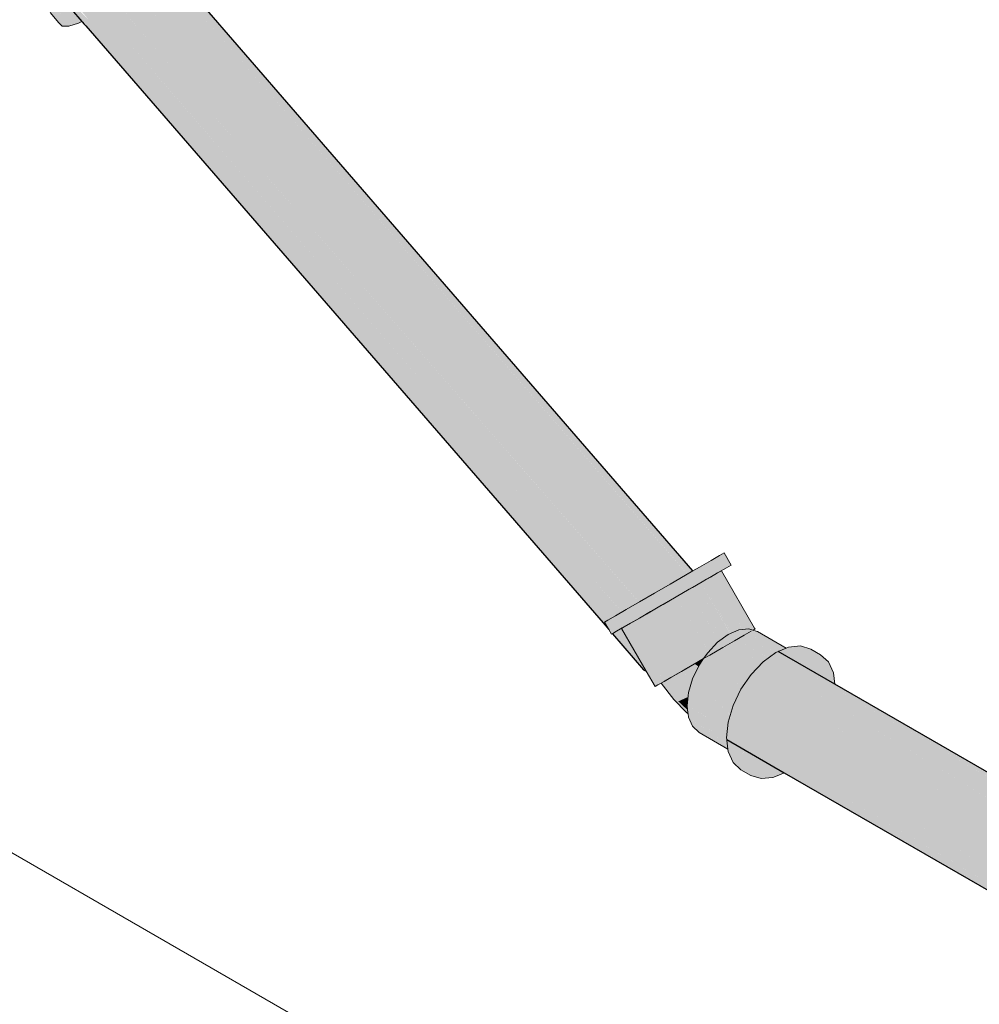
# Model space of a CAD drawing. Header units: millimetres. Extents: x 2 to 902, y -447 to 199.
# Tile 126 of 256: x 44.08 to 45.22, y 46.86 to 48.04. Entities that reach past the tile are written whole.
import ezdxf

# ---------------------------------------------------------------- set-up
doc = ezdxf.new("R2010")
doc.units = ezdxf.units.MM
doc.header["$MEASUREMENT"] = 0
for name, color, linetype, lineweight in [('AL-Condutos', 3, 'Continuous', 25), ('AL-Conexões', 9, 'Continuous', 18), ('IFC-Laje-Contorno', 134, 'Continuous', 5)]:
    doc.layers.add(name, color=color, linetype=linetype, lineweight=lineweight)

msp = doc.modelspace()

# ---------------------------------------------------------------- hatches: boundary and pattern name
at = {"layer": 'AL-Condutos', "linetype": 'Continuous'}
for points in [[(44.2089, 48.1463), (44.2057, 48.1446), (44.2051, 48.1443), (44.2368, 48.1065), (44.2378, 48.1076), (44.2377, 48.1077), (44.2378, 48.1076), (44.2368, 48.1065), (44.2379, 48.1053), (44.2387, 48.1043), (44.2394, 48.1057), (44.2389, 48.1063), (44.2394, 48.1057), (44.2403, 48.1078), (44.2411, 48.1096), (44.2403, 48.1078), (44.2394, 48.1057), (44.2387, 48.1043), (44.248, 48.0937), (44.8731, 47.374), (44.8732, 47.3741), (44.2481, 48.0957), (44.8732, 47.3741), (44.8733, 47.3742), (44.8797, 47.3779), (44.2487, 48.1055), (44.2438, 48.1113), (44.2425, 48.1127), (44.2424, 48.113), (44.2417, 48.1136)], [(44.2244, 48.0918), (44.2254, 48.0929), (44.2254, 48.093), (44.1797, 48.1276), (44.1727, 48.1224), (44.1724, 48.1221), (44.1715, 48.1214), (44.1613, 48.1128), (44.1609, 48.1124), (44.2088, 48.0763), (44.2088, 48.0762), (44.2096, 48.077), (44.2088, 48.0762), (44.2443, 48.0355), (44.8378, 47.3537), (44.2445, 48.0388), (44.2107, 48.0779), (44.2106, 48.078), (44.2116, 48.0768), (44.2144, 48.0736), (44.2213, 48.0656), (44.2445, 48.0388), (44.8378, 47.3537), (44.8384, 47.354), (44.8387, 47.3542), (44.2463, 48.0677), (44.2307, 48.0865), (44.2266, 48.0915), (44.2254, 48.0929)], [(44.1915, 48.136), (44.1911, 48.1358), (44.1903, 48.1352), (44.1803, 48.1281), (44.1797, 48.1277), (44.2254, 48.093), (44.2254, 48.0929), (44.2256, 48.093), (44.2254, 48.0929), (44.2266, 48.0915), (44.2308, 48.0867), (44.2464, 48.0688), (44.8582, 47.3655), (44.8584, 47.3656), (44.2466, 48.0717), (44.2318, 48.0889), (44.2279, 48.0934), (44.227, 48.0944), (44.2279, 48.0934), (44.232, 48.0995), (44.2279, 48.0934), (44.2318, 48.0889), (44.2466, 48.0717), (44.8584, 47.3656), (44.8585, 47.3656), (44.8587, 47.3657), (44.2472, 48.0818), (44.235, 48.0961), (44.2472, 48.0818), (44.8587, 47.3657), (44.8588, 47.3658), (44.2479, 48.0933), (44.2387, 48.1042), (44.2321, 48.0995), (44.2387, 48.1042), (44.2378, 48.1053), (44.2368, 48.1065), (44.2366, 48.1062), (44.2268, 48.0946), (44.2368, 48.1065)], [(44.2442, 48.1117), (44.2428, 48.1133), (44.2426, 48.1128), (44.2425, 48.1127), (44.2438, 48.1113), (44.2487, 48.1056), (44.8797, 47.3779), (44.2488, 48.1065)], [(44.153, 48.1056), (44.1523, 48.1048), (44.1896, 48.0599), (44.1898, 48.0597), (44.2418, 47.9969), (44.8153, 47.3407), (44.8153, 47.3407), (44.242, 47.9996), (44.8153, 47.3407), (44.8154, 47.3407), (44.2422, 48.0026), (44.8154, 47.3408), (44.8155, 47.3408), (44.8161, 47.3411), (44.8164, 47.3413), (44.2424, 48.0056), (44.8164, 47.3413), (44.2442, 48.0335), (44.2097, 48.0752), (44.2088, 48.0763), (44.1932, 48.0627), (44.1915, 48.0612), (44.1914, 48.0613)], [(44.2368, 48.1065), (44.2479, 48.0933), (44.873, 47.374), (44.248, 48.0937)], [(44.2424, 48.113), (44.2487, 48.1055), (44.8797, 47.3779), (44.2487, 48.1056)], [(44.1225, 48.0712), (44.1206, 48.0684), (44.15, 48.0344), (44.1508, 48.0335), (44.1524, 48.0317), (44.1547, 48.0291), (44.7723, 47.3159), (44.7792, 47.3079), (44.778, 47.3101), (44.7752, 47.315), (44.774, 47.3169), (44.7795, 47.32), (44.7578, 47.345), (44.7795, 47.32), (44.7577, 47.3451), (44.1603, 48.0339), (44.7728, 47.3161), (44.1603, 48.0339), (44.1581, 48.0361), (44.1603, 48.0339), (44.7577, 47.3452), (44.7795, 47.32), (44.7576, 47.3453), (44.1608, 48.0344), (44.7795, 47.32), (44.7802, 47.3204), (44.7804, 47.3205), (44.7837, 47.3224), (44.7859, 47.3237), (44.7947, 47.3288), (44.7597, 47.369), (44.7947, 47.3288), (44.7596, 47.3693), (44.7948, 47.3288), (44.7593, 47.3698), (44.1726, 48.0447), (44.7593, 47.3698), (44.1738, 48.0458), (44.2401, 47.9693), (44.7948, 47.3289), (44.7949, 47.3289), (44.7953, 47.3291), (44.2403, 47.9723), (44.7953, 47.3291), (44.7955, 47.3293), (44.7957, 47.3294), (44.2413, 47.988), (44.7957, 47.3294), (44.7958, 47.3294), (44.8152, 47.3406), (44.8152, 47.3407), (44.2418, 47.9969), (44.1928, 48.056), (44.1867, 48.0529), (44.1756, 48.0473), (44.1867, 48.0529), (44.1928, 48.056), (44.1904, 48.0589), (44.1847, 48.0553), (44.1904, 48.0589), (44.1898, 48.0597), (44.1895, 48.0599), (44.1773, 48.0505), (44.1746, 48.0468), (44.1773, 48.0505), (44.1895, 48.0599), (44.1432, 48.0957), (44.1382, 48.0907), (44.138, 48.0905), (44.1764, 48.0499), (44.1727, 48.0471), (44.1735, 48.0462), (44.1729, 48.0459), (44.172, 48.0455), (44.1718, 48.0454), (44.172, 48.0455), (44.1729, 48.0459), (44.1735, 48.0462), (44.1727, 48.0471), (44.1764, 48.0499), (44.138, 48.0905), (44.1366, 48.0888), (44.1725, 48.0474), (44.1366, 48.0888), (44.1361, 48.0882), (44.1711, 48.0465), (44.1714, 48.0462), (44.1712, 48.046), (44.1677, 48.0433), (44.1712, 48.046), (44.1714, 48.0462), (44.171, 48.0465), (44.1299, 48.0809), (44.1297, 48.0807), (44.1707, 48.0463), (44.1292, 48.0811), (44.1261, 48.0766), (44.1602, 48.0396), (44.1615, 48.0402), (44.1602, 48.0396), (44.1578, 48.038), (44.1589, 48.0367), (44.1578, 48.038), (44.1602, 48.0396), (44.1261, 48.0765), (44.126, 48.0763), (44.1253, 48.0754), (44.1576, 48.0382), (44.1253, 48.0754), (44.1251, 48.0751), (44.1569, 48.0379), (44.1572, 48.0376), (44.1567, 48.0378), (44.157, 48.0375), (44.1583, 48.0362), (44.1568, 48.0374), (44.1565, 48.0377), (44.1568, 48.0374), (44.1583, 48.0362), (44.157, 48.0375), (44.1567, 48.0378), (44.1226, 48.0713)], [(44.2254, 48.093), (44.2463, 48.0677), (44.8581, 47.3654), (44.2464, 48.0688)], [(44.2479, 48.0933), (44.8588, 47.3658), (44.873, 47.374)], [(44.248, 48.0937), (44.873, 47.374), (44.873, 47.374)], [(44.2088, 48.0763), (44.2442, 48.0335), (44.8377, 47.3536), (44.2443, 48.0355)], [(44.2463, 48.0677), (44.8387, 47.3542), (44.8581, 47.3654)], [(44.2464, 48.0688), (44.8581, 47.3654), (44.8582, 47.3655)], [(44.1603, 48.0339), (44.7577, 47.3451), (44.7795, 47.32), (44.7577, 47.3452)], [(44.2442, 48.0335), (44.8164, 47.3413), (44.8377, 47.3536)], [(44.2442, 48.0335), (44.8377, 47.3536), (44.8377, 47.3536)], [(44.2443, 48.0355), (44.8377, 47.3536), (44.8378, 47.3537)], [(44.2443, 48.0355), (44.8378, 47.3537), (44.8378, 47.3537)], [(44.2422, 48.0026), (44.8154, 47.3407), (44.8154, 47.3408)], [(44.2401, 47.9693), (44.7948, 47.3288), (44.7948, 47.3289)], [(44.7597, 47.369), (44.7947, 47.3288), (44.7947, 47.3288)], [(44.8038, 47.2927), (44.8328, 47.2849), (44.797, 47.3045), (44.8058, 47.316), (44.7942, 47.3093), (44.7913, 47.3076), (44.7906, 47.3072), (44.805, 47.2906)], [(44.8208, 47.2598), (44.7838, 47.3033), (44.7834, 47.303)], [(44.8208, 47.2598), (44.8237, 47.2583), (44.8221, 47.2609), (44.8213, 47.2623), (44.8111, 47.2799), (44.8229, 47.2699), (44.805, 47.2905), (44.805, 47.2906), (44.7906, 47.3072), (44.7838, 47.3033)], [(45.6448, 46.879), (45.6562, 46.8873), (44.9768, 47.2792), (44.9649, 47.2705), (44.9643, 47.27), (45.644, 46.8784)], [(44.9767, 47.2797), (45.0496, 47.2376), (45.6563, 46.8873), (45.6565, 46.8875), (45.0491, 47.242)], [(45.6563, 46.8873), (44.9772, 47.2794), (44.9768, 47.2792)], [(44.9779, 47.28), (44.9772, 47.2794), (45.0491, 47.242), (45.6604, 46.8896), (45.049, 47.2425), (44.9813, 47.2816), (44.9812, 47.2816)], [(45.6296, 46.8636), (44.9643, 47.27), (44.9495, 47.2547), (45.6286, 46.8626)], [(44.9643, 47.27), (45.6264, 46.8656), (45.6426, 46.8774), (45.644, 46.8784), (45.644, 46.8784), (45.6437, 46.8785), (45.644, 46.8784), (45.6437, 46.8786)], [(45.0774, 47.1747), (44.9462, 47.2556), (44.9372, 47.2369)], [(44.9489, 47.2539), (45.0836, 47.1773), (44.9495, 47.2547)], [(44.9489, 47.254), (45.0774, 47.1747), (45.6286, 46.8626), (45.0836, 47.1773)], [(44.99, 47.1375), (45.599, 46.7861), (44.9902, 47.1376), (45.5989, 46.7861), (45.599, 46.7865), (45.599, 46.7871), (45.5989, 46.7871), (45.0016, 47.1425), (45.599, 46.7871), (45.6003, 46.7985), (45.6003, 46.7987), (45.6004, 46.8001), (45.0225, 47.1513), (45.0035, 47.1432), (45.0225, 47.1513), (45.5996, 46.8006), (45.6004, 46.8001), (45.601, 46.8053), (45.6049, 46.8186), (45.6025, 46.8199), (45.6049, 46.8186), (45.605, 46.8188), (45.6026, 46.8202), (45.0263, 47.1529), (45.605, 46.8188), (45.6055, 46.8204), (45.0492, 47.1627), (44.9352, 47.2328), (44.9277, 47.2171), (44.927, 47.2148), (44.9259, 47.2109), (44.9256, 47.2102), (44.9218, 47.1973), (44.9215, 47.1945), (44.9211, 47.1908), (44.9211, 47.1904), (44.92, 47.1803), (44.9198, 47.1785), (44.9198, 47.1782), (44.9198, 47.1782), (44.92, 47.1767), (44.92, 47.1766), (44.9887, 47.1369), (45.5992, 46.7844), (45.5992, 46.7846), (45.599, 46.786)], [(44.937, 47.2366), (44.9357, 47.2337), (44.9352, 47.2328), (45.0492, 47.1627), (45.6048, 46.8208), (45.6055, 46.8204), (45.6069, 46.8251), (45.6146, 46.8412), (45.6121, 46.8427), (45.6146, 46.8412), (45.6148, 46.8416), (45.6122, 46.8431), (45.0546, 47.165), (45.6148, 46.8416), (45.6155, 46.843), (45.0774, 47.1747), (44.9373, 47.2369)], [(45.0491, 47.242), (45.6561, 46.8878), (45.6566, 46.8875), (45.6566, 46.8876), (45.6579, 46.8885), (45.6603, 46.8896), (45.6597, 46.8899), (45.6603, 46.8896), (45.6604, 46.8896), (45.6598, 46.8899)], [(45.0774, 47.1747), (45.6121, 46.8451), (45.6162, 46.8445), (45.6211, 46.8547), (45.6162, 46.8446), (45.6213, 46.8519), (45.6283, 46.8623), (45.6284, 46.8624), (45.6286, 46.8626), (45.6255, 46.8639), (45.6286, 46.8626), (45.6257, 46.8643)]]:
    msp.add_hatch(color=91, dxfattribs=at).paths.add_polyline_path(points)
at = {"layer": 'AL-Conexões', "linetype": 'Continuous'}
for points in [[(44.2455, 48.1192), (44.2503, 48.1298), (44.2507, 48.1374), (44.2468, 48.1415), (44.2363, 48.1536), (44.2283, 48.1538), (44.2388, 48.1417), (44.2283, 48.1538), (44.2273, 48.138), (44.2276, 48.143), (44.2283, 48.1538), (44.2203, 48.1513), (44.2167, 48.1502), (44.2127, 48.1482), (44.2156, 48.1447), (44.2232, 48.136), (44.2237, 48.1354), (44.2315, 48.1264), (44.2237, 48.1354), (44.2232, 48.136), (44.2156, 48.1447), (44.2127, 48.1482), (44.2024, 48.143), (44.2129, 48.1308), (44.2024, 48.143), (44.1862, 48.1326), (44.1694, 48.1199), (44.1799, 48.1077), (44.1968, 48.1204), (44.1799, 48.1077), (44.1694, 48.1199), (44.1636, 48.0934), (44.1694, 48.1199), (44.153, 48.1056), (44.1487, 48.0785), (44.153, 48.1056), (44.1382, 48.0907), (44.126, 48.0763), (44.1365, 48.0641), (44.126, 48.0763), (44.1206, 48.0684), (44.127, 48.061), (44.1311, 48.0563), (44.1314, 48.056), (44.1361, 48.0505), (44.1314, 48.056), (44.1311, 48.0563), (44.127, 48.061), (44.1206, 48.0684), (44.1171, 48.0633), (44.1184, 48.0584), (44.1266, 48.0489), (44.1277, 48.0512), (44.1229, 48.0405), (44.1266, 48.0489), (44.1184, 48.0584), (44.1171, 48.0633), (44.1161, 48.061), (44.1123, 48.0527), (44.1119, 48.0451), (44.1224, 48.0329), (44.1263, 48.0289), (44.1343, 48.0287), (44.1459, 48.0323), (44.1496, 48.0349), (44.1453, 48.0399), (44.143, 48.0425), (44.2352, 48.1222), (44.2375, 48.1195), (44.2378, 48.1191), (44.24, 48.1166), (44.2407, 48.1158), (44.2418, 48.1145), (44.2421, 48.1142)], [(44.2096, 48.077), (44.1459, 48.0323), (44.1932, 48.0627)], [(44.1459, 48.0323), (44.1499, 48.0346), (44.1497, 48.0348)], [(44.1459, 48.0323), (44.15, 48.0344), (44.1499, 48.0346)], [(44.7824, 47.3024), (44.7834, 47.303), (44.7865, 47.3048), (44.7953, 47.3099), (44.8081, 47.3173), (44.824, 47.3265), (44.842, 47.3369), (44.8608, 47.3477), (44.8792, 47.3583), (44.8908, 47.3651), (44.8842, 47.3728), (44.8908, 47.3651), (44.8958, 47.368), (44.9097, 47.3759), (44.9197, 47.3817), (44.9253, 47.3849), (44.917, 47.3994), (44.9114, 47.3962), (44.9013, 47.3904), (44.8875, 47.3824), (44.8797, 47.3779), (44.8708, 47.3728), (44.8525, 47.3622), (44.8337, 47.3513), (44.8157, 47.3409), (44.7998, 47.3317), (44.787, 47.3243), (44.7782, 47.3193), (44.7817, 47.305), (44.7782, 47.3193), (44.774, 47.3169), (44.7792, 47.3079)], [(44.9476, 47.3088), (44.9456, 47.3119), (44.9453, 47.3121), (44.9329, 47.3192), (44.9438, 47.3114), (44.9329, 47.3192), (44.9361, 47.3119), (44.941, 47.3102), (44.9412, 47.3103), (44.9429, 47.311), (44.9436, 47.3114), (44.9474, 47.3088), (44.9436, 47.3114), (44.9429, 47.311), (44.9412, 47.3103), (44.941, 47.3102), (44.9453, 47.3091), (44.9471, 47.3088), (44.9453, 47.3091), (44.941, 47.3102), (44.9361, 47.3119), (44.9374, 47.3087), (44.9403, 47.31), (44.9374, 47.3087), (44.9089, 47.3755), (44.9005, 47.3707), (44.9365, 47.3083), (44.9373, 47.3087), (44.9365, 47.3083), (44.9369, 47.3077), (44.9378, 47.3078), (44.9437, 47.3084), (44.9378, 47.3078), (44.9369, 47.3077), (44.9407, 47.3011), (44.9491, 47.3059), (44.9458, 47.3086), (44.9465, 47.3087), (44.9458, 47.3086), (44.9477, 47.3083), (44.948, 47.3082)], [(44.9136, 47.3782), (44.9089, 47.3755), (44.9456, 47.3119), (44.9476, 47.3088), (44.948, 47.3082), (44.9477, 47.3088), (44.9464, 47.3115), (44.9477, 47.3088), (44.948, 47.3082), (44.9513, 47.3072), (44.9493, 47.309), (44.9505, 47.3091), (44.9493, 47.309), (44.9513, 47.3072), (44.9526, 47.3079), (44.9518, 47.3092), (44.9526, 47.3079), (44.9538, 47.3086), (44.9533, 47.3094)], [(44.9456, 47.3119), (44.9455, 47.3122), (44.9089, 47.3755), (44.9329, 47.3192), (44.9453, 47.3121)], [(44.9407, 47.3011), (44.9369, 47.3077), (44.9364, 47.3083), (44.9343, 47.3112), (44.9116, 47.3411), (44.9337, 47.3107), (44.9116, 47.3411), (44.9246, 47.3065), (44.9287, 47.3071), (44.9357, 47.308), (44.9287, 47.3071), (44.9246, 47.3065), (44.9284, 47.3069), (44.9246, 47.3065), (44.9269, 47.3058), (44.9346, 47.3075), (44.9359, 47.3077), (44.9346, 47.3075), (44.9269, 47.3058), (44.9289, 47.3051), (44.9269, 47.3058), (44.9246, 47.3065), (44.9253, 47.3046), (44.9257, 47.3037), (44.9252, 47.3045), (44.8908, 47.3651), (44.9241, 47.3037), (44.9244, 47.3032), (44.9241, 47.3037), (44.889, 47.364), (44.9239, 47.3036), (44.9221, 47.3065), (44.9156, 47.2996), (44.9221, 47.3065), (44.889, 47.364), (44.9114, 47.2977), (44.9153, 47.2993), (44.9114, 47.2977), (44.9134, 47.2973), (44.9219, 47.3021), (44.9241, 47.3031), (44.9219, 47.3021), (44.9134, 47.2973), (44.9149, 47.297), (44.9134, 47.2973), (44.9114, 47.2977), (44.912, 47.2959), (44.889, 47.364), (44.8751, 47.356), (44.9106, 47.2944), (44.9119, 47.2957), (44.9106, 47.2944), (44.9123, 47.2951), (44.9106, 47.2944), (44.9089, 47.2973), (44.9028, 47.2884), (44.9089, 47.2973), (44.8751, 47.356), (44.8977, 47.2845), (44.9025, 47.288), (44.8977, 47.2845), (44.9003, 47.2848), (44.9091, 47.2928), (44.9108, 47.294), (44.9091, 47.2928), (44.9003, 47.2848), (44.9016, 47.2849), (44.9003, 47.2848), (44.8977, 47.2845), (44.8985, 47.282), (44.8986, 47.2817), (44.8979, 47.281), (44.8974, 47.2805), (44.8973, 47.2803), (44.8974, 47.2805), (44.8842, 47.2685), (44.8883, 47.2708), (44.8924, 47.2732), (44.8999, 47.2775), (44.9152, 47.2864), (44.9291, 47.2944)], [(44.9244, 47.3032), (44.8908, 47.3651), (44.889, 47.364)], [(44.9369, 47.3077), (44.9347, 47.3115), (44.9296, 47.3203), (44.9005, 47.3707), (44.8908, 47.3651), (44.9257, 47.3037), (44.9116, 47.3411), (44.9343, 47.3112)], [(44.8986, 47.2817), (44.8751, 47.356), (44.8597, 47.3471)], [(44.8452, 47.2459), (44.8454, 47.2461), (44.8559, 47.2521), (44.8692, 47.2598), (44.8842, 47.2685), (44.8979, 47.281), (44.8597, 47.3471), (44.844, 47.338), (44.829, 47.3294), (44.8157, 47.3217), (44.845, 47.2463)], [(44.8597, 47.3471), (44.8978, 47.2811), (44.8984, 47.282)], [(44.8344, 47.2397), (44.8378, 47.2417), (44.8419, 47.244), (44.8452, 47.2459), (44.8366, 47.2509), (44.8452, 47.2459), (44.8449, 47.2464), (44.805, 47.3155), (44.8365, 47.2511), (44.805, 47.3155), (44.8297, 47.2599), (44.8327, 47.2532), (44.8305, 47.2544), (44.8327, 47.2532), (44.805, 47.3155), (44.7977, 47.3113), (44.8253, 47.2573), (44.7977, 47.3113), (44.7942, 47.3093), (44.8237, 47.2583)], [(44.8452, 47.2459), (44.8157, 47.3217), (44.805, 47.3155)], [(44.9219, 47.3021), (44.9091, 47.2928), (44.9178, 47.2878), (44.9277, 47.2821), (44.9315, 47.2799), (44.9317, 47.2801), (44.9315, 47.2799), (44.9586, 47.2643), (44.96, 47.2657), (44.932, 47.2804), (44.9283, 47.2823), (44.932, 47.2804), (44.9385, 47.2857), (44.932, 47.2804), (44.96, 47.2657), (44.9389, 47.2859), (44.9387, 47.2859), (44.9389, 47.2859), (44.9388, 47.286), (44.9296, 47.2947), (44.9419, 47.2885), (44.943, 47.2894), (44.9419, 47.2885), (44.9439, 47.2875), (44.9419, 47.2885), (44.9296, 47.2947), (44.9418, 47.2884), (44.9296, 47.2947), (44.9388, 47.286), (44.9389, 47.2859), (44.9436, 47.2874), (44.9439, 47.2875), (44.9436, 47.2874), (44.9389, 47.2859), (44.9593, 47.2664), (44.96, 47.2657), (44.9608, 47.2666), (44.9634, 47.2694), (44.9684, 47.2746), (44.9634, 47.2694), (44.9697, 47.274), (44.9701, 47.2743), (44.9687, 47.275), (44.9701, 47.2743), (44.9688, 47.275), (44.9459, 47.2882), (44.9433, 47.2897), (44.9322, 47.2962)], [(44.9438, 47.3033), (44.9346, 47.3075), (44.9219, 47.3021), (44.9341, 47.2973), (44.96, 47.2929), (44.9432, 47.3025), (44.951, 47.2991), (44.9432, 47.3025), (44.9673, 47.2887), (44.96, 47.2929), (44.9347, 47.2972), (44.9561, 47.2916), (44.9347, 47.2972), (44.9341, 47.2973), (44.952, 47.2902), (44.9341, 47.2973), (44.9337, 47.2974), (44.9219, 47.3021), (44.9268, 47.2992), (44.9322, 47.2962), (44.9459, 47.2882), (44.9502, 47.2896), (44.9505, 47.2897), (44.9502, 47.2896), (44.9459, 47.2882), (44.9675, 47.2758), (44.9701, 47.2743), (44.9719, 47.2756), (44.9776, 47.2797), (44.9772, 47.2799), (44.9776, 47.2797), (44.978, 47.28), (44.9787, 47.2805), (44.9777, 47.2801), (44.9787, 47.2805), (44.9802, 47.2812), (44.9798, 47.2813), (44.9532, 47.2906), (44.9802, 47.2812), (44.9708, 47.2877), (44.9707, 47.2878), (44.9513, 47.299), (44.9707, 47.2878), (44.9708, 47.2877), (44.985, 47.284), (44.9708, 47.2877), (44.9802, 47.2812), (44.9813, 47.2816), (44.9859, 47.2836), (44.9862, 47.2837), (44.9863, 47.2837), (44.9442, 47.3031), (44.9438, 47.3033), (44.9442, 47.3031), (44.9509, 47.2992), (44.9442, 47.3031)], [(44.9567, 47.3056), (44.9553, 47.306), (44.9513, 47.3072), (44.9465, 47.3087), (44.9346, 47.3075), (44.9442, 47.3031), (44.9616, 47.2951), (44.9863, 47.2837), (44.9883, 47.2846), (44.9573, 47.3024), (44.9502, 47.3066), (44.9503, 47.3066), (44.9502, 47.3066), (44.9571, 47.3029), (44.957, 47.3031), (44.9554, 47.3058), (44.957, 47.3031), (44.9571, 47.3029), (44.9502, 47.3066), (44.9573, 47.3024), (44.9883, 47.2846), (44.9898, 47.2852), (44.99, 47.2853), (44.99, 47.2853), (44.991, 47.2857)], [(44.9154, 47.2865), (44.9273, 47.2804), (44.928, 47.2813), (44.9273, 47.2804), (44.9302, 47.2789), (44.9567, 47.2654), (44.9315, 47.2799), (44.9283, 47.2818), (44.9178, 47.2878), (44.9091, 47.2928), (44.8973, 47.2803), (44.901, 47.2781), (44.9176, 47.2685), (44.9186, 47.268), (44.9186, 47.268), (44.9191, 47.2686), (44.9183, 47.2691), (44.9191, 47.2686), (44.9209, 47.2712), (44.9241, 47.2758), (44.9209, 47.2712), (44.9191, 47.2686), (44.9186, 47.268), (44.9186, 47.268), (44.9472, 47.2514), (44.9484, 47.2532), (44.9262, 47.2756), (44.9249, 47.2769), (44.9262, 47.2756), (44.9483, 47.2534), (44.9484, 47.2532), (44.9486, 47.2535), (44.9492, 47.2544), (44.9583, 47.264), (44.9565, 47.265), (44.9583, 47.264), (44.9586, 47.2643), (44.9567, 47.2653), (44.9301, 47.2788), (44.9567, 47.2653), (44.9586, 47.2643), (44.9567, 47.2654), (44.9302, 47.2789), (44.9302, 47.2789), (44.9302, 47.2789), (44.9273, 47.2804), (44.9154, 47.2865), (44.9273, 47.2803)], [(44.8973, 47.2803), (44.8924, 47.2732), (44.8871, 47.2654), (44.9082, 47.2532), (44.9085, 47.2536), (44.9116, 47.2581), (44.9119, 47.2585), (44.9116, 47.2581), (44.9085, 47.2536), (44.9082, 47.2532), (44.9075, 47.2536), (44.9063, 47.2506), (44.9075, 47.2536), (44.8871, 47.2654), (44.9045, 47.248), (44.9051, 47.2474), (44.9052, 47.2477), (44.9051, 47.2474), (44.8871, 47.2654), (44.8793, 47.2491), (44.9009, 47.2366), (44.9012, 47.2375), (44.9009, 47.2366), (44.9292, 47.2203), (44.9302, 47.2222), (44.937, 47.2365), (44.9439, 47.2326), (44.9376, 47.2376), (44.9377, 47.2375), (44.9383, 47.2383), (44.938, 47.2386), (44.9147, 47.2625), (44.8999, 47.2776)], [(44.8973, 47.2803), (44.8999, 47.2776), (44.9182, 47.2675), (44.9472, 47.2514), (44.9186, 47.268), (44.901, 47.2781)], [(44.8984, 47.282), (44.8978, 47.2811), (44.8979, 47.281), (44.8986, 47.2817)], [(44.9802, 47.1333), (44.9887, 47.1369), (44.9852, 47.1389), (44.9835, 47.1399), (44.9594, 47.1538), (44.9835, 47.1399), (45.0415, 47.2012), (45.0188, 47.26), (44.947, 47.161), (45.0186, 47.2601), (45.0281, 47.2727), (45.0186, 47.2601), (45.0188, 47.26), (45.0319, 47.2524), (45.0355, 47.2504), (45.0474, 47.2435), (45.0329, 47.2715), (45.0474, 47.2435), (45.0477, 47.2433), (45.049, 47.2425), (45.0473, 47.2561), (45.0352, 47.2709), (45.0473, 47.2561), (45.0374, 47.2703), (45.0321, 47.2778), (45.028, 47.2728), (45.0182, 47.2603), (45.0183, 47.2603), (44.9422, 47.1637), (44.9432, 47.1594), (44.9452, 47.162), (44.9432, 47.1594), (44.9422, 47.1637), (44.9404, 47.1614), (44.9365, 47.1565), (44.9403, 47.1614), (44.9422, 47.1637), (45.0182, 47.2603), (45.028, 47.2728), (45.0181, 47.2604), (45.028, 47.2728), (45.0321, 47.2778), (45.0203, 47.2846), (45.0081, 47.2884), (45.0199, 47.2816), (45.0081, 47.2884), (44.9939, 47.287), (44.991, 47.2857), (44.9926, 47.282), (44.9933, 47.2844), (44.9926, 47.282), (45.0014, 47.2797), (45.0021, 47.2795), (45.0014, 47.2797), (45.0028, 47.2789), (45.0034, 47.2792), (45.0057, 47.2802), (45.0043, 47.279), (45.0086, 47.2778), (45.0184, 47.2699), (45.0248, 47.2736), (45.0157, 47.2618), (44.941, 47.1645), (44.9392, 47.1622), (44.9391, 47.1623), (44.9392, 47.1622), (44.9409, 47.1645), (45.0157, 47.2618), (44.9408, 47.1646), (44.9395, 47.1653), (44.9408, 47.1646), (45.0157, 47.2618), (45.0248, 47.2736), (45.01, 47.2651), (45.0184, 47.2699), (45.0086, 47.2778), (45.0043, 47.279), (45.0057, 47.2802), (45.0041, 47.279), (45.0037, 47.2784), (45.0041, 47.279), (45.0057, 47.2802), (45.0034, 47.2792), (45.0038, 47.2791), (45.0034, 47.2792), (45.0031, 47.2787), (45.0034, 47.2785), (44.9971, 47.2725), (45.0034, 47.2785), (45.0031, 47.2787), (44.996, 47.2731), (44.9969, 47.2727), (44.996, 47.2731), (44.9488, 47.2297), (44.937, 47.1668), (44.9488, 47.2297), (44.996, 47.2731), (45.0031, 47.2787), (45.0034, 47.2792), (45.0028, 47.2789), (44.9948, 47.2739), (44.9958, 47.2733), (44.9948, 47.2739), (44.961, 47.2476), (44.9948, 47.2739), (45.0028, 47.2789), (45.0014, 47.2797), (44.9926, 47.282), (44.9931, 47.2748), (44.9945, 47.274), (44.9931, 47.2748), (44.9752, 47.2626), (44.9931, 47.2748), (44.9926, 47.282), (44.991, 47.2857), (44.9862, 47.2837), (44.9908, 47.2825), (44.9911, 47.276), (44.9908, 47.2825), (44.9862, 47.2837), (44.9906, 47.2763), (44.9905, 47.2737), (44.9906, 47.2763), (44.989, 47.2772), (44.9906, 47.2763), (44.9862, 47.2837), (44.9813, 47.2816), (44.9787, 47.2805), (44.9634, 47.2694), (44.9492, 47.2544), (44.937, 47.2366), (44.9277, 47.2171), (44.9395, 47.2103), (44.936, 47.1673), (44.9365, 47.1641), (44.9352, 47.1573), (44.9365, 47.1641), (44.936, 47.1673), (44.9395, 47.2103), (44.9358, 47.1675), (44.9355, 47.1648), (44.9358, 47.1675), (44.9395, 47.2103), (44.9351, 47.1678), (44.9395, 47.2103), (44.9277, 47.2171), (44.9218, 47.1973), (44.9336, 47.1905), (44.9218, 47.1973), (44.9316, 47.1717), (44.9349, 47.168), (44.9349, 47.1652), (44.9341, 47.1579), (44.9349, 47.1652), (44.9349, 47.168), (44.9316, 47.1717), (44.9328, 47.1692), (44.9347, 47.1654), (44.9328, 47.1692), (44.9316, 47.1717), (44.9319, 47.1697), (44.9324, 47.167), (44.9339, 47.158), (44.9336, 47.1553), (44.9395, 47.1423), (44.9503, 47.1485), (44.9549, 47.1512), (44.9784, 47.1346), (44.9549, 47.1512), (44.9395, 47.1423), (44.9336, 47.1553), (44.9339, 47.158), (44.9324, 47.167), (44.9319, 47.1697), (44.9316, 47.1717), (44.9318, 47.1698), (44.9316, 47.1717), (44.9218, 47.1973), (44.9198, 47.1785), (44.9251, 47.1736), (44.9321, 47.1672), (44.9251, 47.1736), (44.9218, 47.1756), (44.9232, 47.1735), (44.9332, 47.1584), (44.9232, 47.1735), (44.9218, 47.1756), (44.9214, 47.1757), (44.9225, 47.1739), (44.9309, 47.1598), (44.9225, 47.1739), (44.9214, 47.1757), (44.9218, 47.1756), (44.9251, 47.1736), (44.9198, 47.1785), (44.92, 47.1766), (44.9201, 47.1756), (44.9214, 47.1652), (44.9218, 47.1621), (44.9277, 47.1491), (44.937, 47.1404), (44.9488, 47.1336), (44.961, 47.1298), (44.9752, 47.1312)], [(44.879, 47.2485), (44.8793, 47.2491), (44.8822, 47.2552), (44.882, 47.2584), (44.8822, 47.2552), (44.8842, 47.2594), (44.8863, 47.2638), (44.8841, 47.2653), (44.8816, 47.267), (44.866, 47.258)], [(44.8871, 47.2654), (44.8924, 47.2732), (44.8902, 47.2719), (44.8816, 47.267), (44.8861, 47.264), (44.8863, 47.2638)], [(44.8999, 47.2776), (44.9182, 47.2674), (44.8999, 47.2776), (44.9147, 47.2625), (44.9383, 47.2383), (44.9472, 47.2513), (44.9472, 47.2514), (44.9182, 47.2675)], [(45.0321, 47.2778), (45.0473, 47.2561), (45.0415, 47.2692)], [(44.8746, 47.2334), (44.8757, 47.2371), (44.8791, 47.2484), (44.866, 47.258), (44.8534, 47.2507)], [(45.0157, 47.2618), (44.9409, 47.1645), (44.9392, 47.1622), (44.941, 47.1645)], [(44.857, 47.2244), (44.872, 47.2088), (44.8739, 47.2072), (44.8738, 47.2078), (44.8733, 47.2117), (44.8622, 47.2221), (44.8726, 47.2268), (44.8738, 47.2274), (44.8743, 47.2326), (44.8746, 47.2334), (44.8745, 47.2336), (44.8534, 47.2507), (44.8451, 47.2459), (44.8419, 47.244)], [(44.8977, 47.2316), (44.8793, 47.2491), (44.8743, 47.2326), (44.8948, 47.2208), (44.8951, 47.2216), (44.8948, 47.2208), (44.8967, 47.2197), (44.8967, 47.2208), (44.8973, 47.2274), (44.8967, 47.2208), (44.8967, 47.2197), (44.9238, 47.204), (44.9244, 47.2062), (44.8986, 47.2307), (44.9231, 47.2075), (44.9244, 47.2062), (44.9277, 47.2171), (44.9292, 47.2203), (44.9287, 47.2206), (44.9009, 47.2366), (44.9004, 47.2354), (44.9003, 47.2352), (44.8988, 47.2311), (44.9003, 47.2352), (44.9004, 47.2354), (44.9009, 47.2366), (44.8983, 47.2382), (44.8981, 47.2366), (44.8983, 47.2382), (44.8793, 47.2491)], [(44.8791, 47.2484), (44.8793, 47.2491), (44.879, 47.2485)], [(44.8762, 47.2019), (44.9033, 47.1827), (44.9208, 47.1703), (44.9202, 47.1752), (44.9201, 47.1756), (44.92, 47.1766), (44.9189, 47.1772), (44.9168, 47.1779), (44.9189, 47.1772), (44.9131, 47.1806), (44.9107, 47.182), (44.8895, 47.1942), (44.9107, 47.182), (44.9131, 47.1806), (44.9189, 47.1772), (44.92, 47.1766), (44.92, 47.1768), (44.9112, 47.1819), (44.8886, 47.1949), (44.9015, 47.1875), (44.9112, 47.1819), (44.9073, 47.1847), (44.9112, 47.1819), (44.9196, 47.177), (44.92, 47.1768), (44.9198, 47.1785), (44.9047, 47.1865), (44.9198, 47.1785), (44.9199, 47.1793), (44.9197, 47.1795), (44.9039, 47.187), (44.9013, 47.1883), (44.9011, 47.1887), (44.9013, 47.1883), (44.9039, 47.187), (44.9024, 47.1881), (44.901, 47.1891), (44.892, 47.1954), (44.8844, 47.2008), (44.892, 47.1954), (44.901, 47.1891), (44.9024, 47.1881), (44.9039, 47.187), (44.9197, 47.1795), (44.8986, 47.1963), (44.9199, 47.1793), (44.9209, 47.1891), (44.9212, 47.1914), (44.8961, 47.2134), (44.9203, 47.1922), (44.9212, 47.1914), (44.9218, 47.1973), (44.9238, 47.204), (44.9226, 47.2047), (44.8967, 47.2197), (44.8965, 47.2176), (44.8963, 47.2162), (44.8962, 47.2144), (44.8963, 47.2162), (44.8965, 47.2176), (44.8967, 47.2197), (44.8904, 47.2206), (44.8914, 47.2176), (44.8904, 47.2206), (44.8967, 47.2197), (44.8893, 47.224), (44.8743, 47.2326), (44.8727, 47.2169), (44.8953, 47.2039), (44.8954, 47.205), (44.8954, 47.2056), (44.8954, 47.205), (44.8957, 47.2048), (44.8954, 47.205), (44.8953, 47.2039), (44.8962, 47.2033), (44.8727, 47.2169), (44.8737, 47.2083), (44.8739, 47.2072), (44.8743, 47.2032)], [(44.8622, 47.2221), (44.8728, 47.2178), (44.8738, 47.2274)], [(44.8722, 47.2127), (44.8733, 47.2117), (44.8727, 47.2169), (44.8726, 47.2179), (44.8622, 47.2221)], [(44.8726, 47.2179), (44.8727, 47.2169), (44.8728, 47.2178)], [(44.9213, 47.1663), (44.921, 47.1682), (44.9208, 47.1703), (44.8743, 47.2032), (44.8793, 47.1923), (44.8871, 47.1851), (44.9214, 47.1652)]]:
    msp.add_hatch(color=51, dxfattribs=at).paths.add_polyline_path(points)

# ---------------------------------------------------------------- linework, layer by layer
at = {"layer": 'AL-Condutos'}
for p, q in [((44.8797, 47.3779), (44.2488, 48.1065)), ((44.1206, 48.0684), (44.15, 48.0344)), ((44.15, 48.0344), (44.1508, 48.0335)), ((44.1508, 48.0335), (44.1524, 48.0317)), ((44.1524, 48.0317), (44.1547, 48.0291)), ((44.1547, 48.0291), (44.7723, 47.3159)), ((44.7723, 47.3159), (44.7792, 47.3079)), ((44.7834, 47.303), (44.8208, 47.2598)), ((45.049, 47.2425), (44.9813, 47.2816)), ((44.8208, 47.2598), (44.8237, 47.2583)), ((45.6604, 46.8896), (45.049, 47.2425)), ((44.92, 47.1766), (44.9887, 47.1369)), ((44.9887, 47.1369), (45.5992, 46.7844))]:
    msp.add_line(p, q, dxfattribs=at)
at = {"layer": 'AL-Conexões'}
for p, q in [((44.1119, 48.0451), (44.1224, 48.0329)), ((44.1224, 48.0329), (44.1263, 48.0289)), ((44.1343, 48.0287), (44.1459, 48.0323)), ((44.1459, 48.0323), (44.15, 48.0344)), ((44.1263, 48.0289), (44.1343, 48.0287)), ((44.9114, 47.3962), (44.9013, 47.3904)), ((44.917, 47.3994), (44.9114, 47.3962)), ((44.9253, 47.3849), (44.917, 47.3994)), ((44.9013, 47.3904), (44.8875, 47.3824)), ((44.9197, 47.3817), (44.9253, 47.3849)), ((44.8708, 47.3728), (44.8525, 47.3622)), ((44.8797, 47.3779), (44.8708, 47.3728)), ((44.8875, 47.3824), (44.8797, 47.3779)), ((44.8958, 47.368), (44.9097, 47.3759)), ((44.9089, 47.3755), (44.9005, 47.3707)), ((44.9136, 47.3782), (44.9089, 47.3755)), ((44.9097, 47.3759), (44.9197, 47.3817)), ((44.9533, 47.3094), (44.9136, 47.3782)), ((44.8525, 47.3622), (44.8337, 47.3513)), ((44.889, 47.364), (44.8751, 47.356)), ((44.8792, 47.3583), (44.8908, 47.3651)), ((44.8908, 47.3651), (44.889, 47.364)), ((44.9005, 47.3707), (44.8908, 47.3651)), ((44.8908, 47.3651), (44.8958, 47.368)), ((44.8337, 47.3513), (44.8157, 47.3409)), ((44.8751, 47.356), (44.8597, 47.3471)), ((44.8608, 47.3477), (44.8792, 47.3583)), ((44.8157, 47.3409), (44.7998, 47.3317)), ((44.824, 47.3265), (44.842, 47.3369)), ((44.844, 47.338), (44.829, 47.3294)), ((44.842, 47.3369), (44.8608, 47.3477)), ((44.8597, 47.3471), (44.844, 47.338)), ((44.7998, 47.3317), (44.787, 47.3243)), ((44.8081, 47.3173), (44.824, 47.3265)), ((44.829, 47.3294), (44.8157, 47.3217)), ((44.7782, 47.3193), (44.774, 47.3169)), ((44.774, 47.3169), (44.7792, 47.3079)), ((44.787, 47.3243), (44.7782, 47.3193)), ((44.7953, 47.3099), (44.8081, 47.3173)), ((44.805, 47.3155), (44.7977, 47.3113)), ((44.8157, 47.3217), (44.805, 47.3155)), ((44.7792, 47.3079), (44.7824, 47.3024)), ((44.7824, 47.3024), (44.7834, 47.303)), ((44.7834, 47.303), (44.7865, 47.3048)), ((44.7865, 47.3048), (44.7953, 47.3099)), ((44.7977, 47.3113), (44.7942, 47.3093)), ((44.7942, 47.3093), (44.8237, 47.2583)), ((44.9219, 47.3021), (44.9091, 47.2928)), ((44.9346, 47.3075), (44.9219, 47.3021)), ((44.9465, 47.3087), (44.9346, 47.3075)), ((44.9407, 47.3011), (44.9491, 47.3059)), ((44.9513, 47.3072), (44.9465, 47.3087)), ((44.9513, 47.3072), (44.9526, 47.3079)), ((44.9553, 47.306), (44.9513, 47.3072)), ((44.9526, 47.3079), (44.9538, 47.3086)), ((44.9538, 47.3086), (44.9533, 47.3094)), ((44.9567, 47.3056), (44.9553, 47.306)), ((44.991, 47.2857), (44.9567, 47.3056)), ((44.9091, 47.2928), (44.8973, 47.2803)), ((44.9152, 47.2864), (44.9291, 47.2944)), ((44.9291, 47.2944), (44.9407, 47.3011)), ((44.8973, 47.2803), (44.8924, 47.2732)), ((44.8999, 47.2775), (44.9152, 47.2864)), ((44.9787, 47.2805), (44.9634, 47.2694)), ((44.9813, 47.2816), (44.9787, 47.2805)), ((44.9862, 47.2837), (44.9813, 47.2816)), ((44.991, 47.2857), (44.9862, 47.2837)), ((44.9939, 47.287), (44.991, 47.2857)), ((45.0081, 47.2884), (44.9939, 47.287)), ((45.0203, 47.2846), (45.0081, 47.2884)), ((45.0321, 47.2778), (45.0203, 47.2846)), ((44.8816, 47.267), (44.866, 47.258)), ((44.8692, 47.2598), (44.8842, 47.2685)), ((44.8902, 47.2719), (44.8816, 47.267)), ((44.8842, 47.2685), (44.8883, 47.2708)), ((44.8924, 47.2732), (44.8871, 47.2654)), ((44.8883, 47.2708), (44.8924, 47.2732)), ((44.8924, 47.2732), (44.8902, 47.2719)), ((44.8924, 47.2732), (44.8999, 47.2775)), ((44.9634, 47.2694), (44.9492, 47.2544)), ((45.0415, 47.2692), (45.0321, 47.2778)), ((45.0473, 47.2561), (45.0415, 47.2692)), ((44.8237, 47.2583), (44.8344, 47.2397)), ((44.866, 47.258), (44.8534, 47.2507)), ((44.8559, 47.2521), (44.8692, 47.2598)), ((44.8871, 47.2654), (44.8793, 47.2491)), ((45.049, 47.2425), (45.0473, 47.2561)), ((44.8378, 47.2417), (44.8419, 47.244)), ((44.8451, 47.2459), (44.8419, 47.244)), ((44.8419, 47.244), (44.8452, 47.2459)), ((44.8419, 47.244), (44.857, 47.2244)), ((44.8534, 47.2507), (44.8451, 47.2459)), ((44.8452, 47.2459), (44.8454, 47.2461)), ((44.8454, 47.2461), (44.8559, 47.2521)), ((44.8793, 47.2491), (44.8743, 47.2326)), ((44.9492, 47.2544), (44.937, 47.2366)), ((44.8344, 47.2397), (44.8378, 47.2417)), ((44.8743, 47.2326), (44.8727, 47.2169)), ((44.937, 47.2366), (44.9277, 47.2171)), ((44.857, 47.2244), (44.872, 47.2088)), ((44.872, 47.2088), (44.8739, 47.2072)), ((44.8727, 47.2169), (44.8737, 47.2083)), ((44.8737, 47.2083), (44.8739, 47.2072)), ((44.9277, 47.2171), (44.9218, 47.1973)), ((44.8739, 47.2072), (44.8743, 47.2032)), ((44.8743, 47.2032), (44.8793, 47.1923)), ((44.9218, 47.1973), (44.9198, 47.1785)), ((44.8793, 47.1923), (44.8871, 47.1851)), ((44.8871, 47.1851), (44.9214, 47.1652)), ((44.9198, 47.1785), (44.92, 47.1766)), ((44.92, 47.1766), (44.9201, 47.1756)), ((44.9201, 47.1756), (44.9214, 47.1652)), ((44.9214, 47.1652), (44.9218, 47.1621)), ((44.9218, 47.1621), (44.9277, 47.1491)), ((44.9277, 47.1491), (44.937, 47.1404)), ((44.937, 47.1404), (44.9488, 47.1336)), ((44.9802, 47.1333), (44.9887, 47.1369)), ((44.9488, 47.1336), (44.961, 47.1298)), ((44.961, 47.1298), (44.9752, 47.1312)), ((44.9752, 47.1312), (44.9802, 47.1333))]:
    msp.add_line(p, q, dxfattribs=at)
at = {"layer": 'IFC-Laje-Contorno', "color": 7, "lineweight": 5}
msp.add_line((33.1421, 53.3484), (46.0354, 45.9045), dxfattribs=at)

doc.saveas('drawing.dxf')
